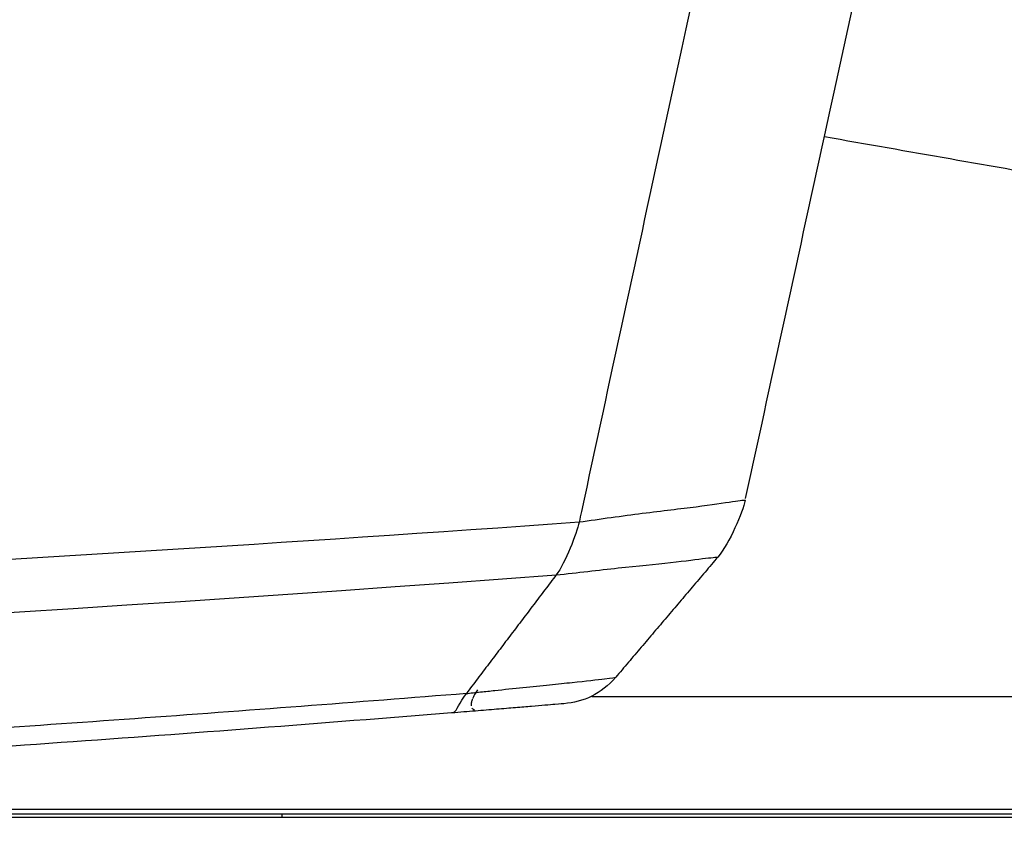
# Model space of a CAD drawing. Header units: millimetres. Extents: x 4946 to 6276, y -4769 to -3439.
# Tile 114 of 195: x 6037 to 6071, y -4056 to -4027. Entities that reach past the tile are written whole.
import ezdxf

# ---------------------------------------------------------------- set-up
doc = ezdxf.new("R2010")
doc.units = ezdxf.units.MM
doc.layers.add('ROXX_NEOmini_FIXTURE', color=7, linetype='Continuous', true_color=0x000000)

msp = doc.modelspace()

# ---------------------------------------------------------------- linework, layer by layer
at = {"layer": 'ROXX_NEOmini_FIXTURE', "color": 18, "lineweight": -3, "true_color": 0x000000}
for points, knots in [([(6068.339, -3989.068), (6067.841, -3991.375), (6066.349, -3998.288), (6063.37, -4012.062), (6059.927, -4028.042), (6057.436, -4039.486), (6056.446, -4044.121), (6056.419, -4044.246)], [-57.635877, -57.635877, -57.635877, -57.635877, -50.481154, -36.171705, -14.707532, -0.398083, 0, 0, 0, 0]), ([(6062.202, -4043.419), (6063.176, -4038.948), (6065.631, -4027.672), (6069.078, -4011.844), (6072.051, -3998.193), (6073.541, -3991.351), (6074.038, -3989.068)], [0.066672, 0.066672, 0.066672, 0.066672, 14.269047, 35.57261, 49.774985, 56.876171, 56.876171, 56.876171, 56.876171]), ([(6062.188, -4043.482), (6062.188, -4043.482), (6062.112, -4043.49), (6061.668, -4043.545), (6060.589, -4043.716), (6058.987, -4043.892), (6057.543, -4044.088), (6056.793, -4044.194), (6056.419, -4044.246)], [-9.192199, -9.192199, -9.192199, -9.192199, -8.043146, -6.894088, -4.59597, -2.297852, -1.148794, 0, 0, 0, 0]), ([(6056.419, -4044.246), (6036.349, -4045.689), (6000.74, -4047.548), (5965.074, -4048.251), (5949.518, -4048.364)], [-241.39074, -241.39074, -241.39074, -241.39074, -181.043055, -134.375438, -134.375438, -134.375438, -134.375438]), ([(6055.621, -4046.078), (6055.99, -4046.038), (6056.728, -4045.953), (6058.144, -4045.791), (6059.701, -4045.645), (6060.739, -4045.503), (6061.165, -4045.46), (6061.238, -4045.455), (6061.238, -4045.455)], [-8.994045, -8.994045, -8.994045, -8.994045, -7.869788, -6.745532, -4.497019, -2.248507, -1.12425, 0, 0, 0, 0]), ([(5816.054, -4046.078), (5855.79, -4049.039), (5935.838, -4052.015), (6015.885, -4049.039), (6055.621, -4046.078)], [-239.897742, -239.897742, -239.897742, -239.897742, -119.948874, 0, 0, 0, 0]), ([(6052.5, -4050.201), (6052.64, -4050.185), (6053.002, -4050.146), (6053.649, -4050.077), (6054.478, -4049.989), (6055.414, -4049.892), (6056.464, -4049.787), (6057.438, -4049.677), (6057.682, -4049.645), (6057.688, -4049.638)], [0, 0, 0, 0, 0.505947, 1.011894, 2.023788, 3.035681, 4.047575, 6.071363, 8.09515, 8.09515, 8.09515, 8.09515]), ([(6052.5, -4050.201), (6048.69, -4050.505), (6041.012, -4051.09), (6025.385, -4052.153), (6005.276, -4053.278), (5979.985, -4054.268), (5957.734, -4054.746), (5938.986, -4054.878), (5924.374, -4054.839), (5909.125, -4054.642), (5893.148, -4054.265), (5879.14, -4053.779), (5867.456, -4053.269), (5858.432, -4052.819), (5850.677, -4052.384), (5844.319, -4051.997), (5839.47, -4051.685), (5834.536, -4051.351), (5830.352, -4051.053), (5826.959, -4050.803), (5824.818, -4050.641), (5823.094, -4050.509), (5821.794, -4050.408), (5820.709, -4050.322), (5819.939, -4050.261), (5819.511, -4050.227), (5819.271, -4050.208), (5819.176, -4050.201)], [-233.575017, -233.575017, -233.575017, -233.575017, -218.976622, -204.37818, -175.181296, -145.984412, -116.787528, -102.189086, -87.590645, -72.992203, -58.393761, -43.795319, -36.496098, -29.196877, -21.897656, -18.248045, -14.598435, -10.948824, -7.299214, -5.474409, -3.649603, -2.737201, -1.824798, -0.912396, -0.456194, -0.228094, 0, 0, 0, 0]), ([(6052.893, -4050.07), (6052.837, -4050.146), (6052.793, -4050.218), (6052.758, -4050.285), (6052.74, -4050.321), (6052.725, -4050.355), (6052.712, -4050.387)], [0, 0, 0, 0, 0.4132873, 0.4132873, 0.4132873, 0.6309997, 0.6309997, 0.6309997, 0.6309997]), ([(6052.707, -4050.4), (6052.694, -4050.435), (6052.684, -4050.468), (6052.677, -4050.499), (6052.665, -4050.549), (6052.661, -4050.595), (6052.666, -4050.634)], [0.6587091, 0.6587091, 0.6587091, 0.6587091, 0.8973713, 0.8973713, 0.8973713, 1.2805691, 1.2805691, 1.2805691, 1.2805691]), ([(6055.885, -4050.556), (6055.865, -4050.557), (6055.633, -4050.577), (6054.972, -4050.632), (6054.221, -4050.694), (6053.566, -4050.748), (6052.95, -4050.798), (6052.414, -4050.842), (6052.133, -4050.865), (6051.988, -4050.876)], [0.148939, 0.148939, 0.148939, 0.148939, 1.547425, 3.094851, 3.868564, 4.642276, 5.415989, 5.802845, 6.189702, 6.189702, 6.189702, 6.189702])]:
    msp.add_open_spline(points, degree=3, knots=knots, dxfattribs=at)
for points, degree in [([(6073.673, -4032.383), (6070.762, -4031.871), (6067.851, -4031.359), (6064.94, -4030.846)], 3), ([(6062.188, -4043.482), (6062.099, -4043.891), (6061.649, -4044.971), (6061.238, -4045.455)], 3), ([(6056.419, -4044.246), (6056.336, -4044.63), (6055.938, -4045.659), (6055.621, -4046.078)], 3), ([(6061.238, -4045.455), (6059.463, -4047.546), (6057.688, -4049.638)], 2), ([(6055.621, -4046.078), (6054.06, -4048.14), (6052.5, -4050.201)], 2), ([(6057.688, -4049.638), (6057.197, -4050.217), (6056.559, -4050.499), (6055.888, -4050.555)], 3), ([(6052.053, -4050.858), (6052.188, -4050.79), (6052.243, -4050.54), (6052.5, -4050.201)], 3), ([(6056.861, -4050.304), (6071.35, -4050.304), (6085.838, -4050.304)], 2), ([(6052.69, -4050.704), (6052.707, -4050.73), (6052.735, -4050.752), (6052.784, -4050.765)], 3), ([(6006.046, -4054.224), (6045.942, -4054.224), (6085.838, -4054.224)], 2), ([(6014.061, -4054.386), (6047.174, -4054.386), (6080.286, -4054.386)], 2), ([(6080.138, -4054.511), (6047.202, -4054.511), (6014.265, -4054.511)], 2), ([(6046.088, -4054.386), (6046.088, -4054.448), (6046.088, -4054.511)], 2)]:
    msp.add_open_spline(points, degree=degree, dxfattribs=at)
msp.add_rational_spline([(6051.988, -4050.876), (5997.688, -4055.27), (5943.211, -4055.549)], [1, 0.999285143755, 1], degree=2, dxfattribs=at)

doc.saveas('drawing.dxf')
